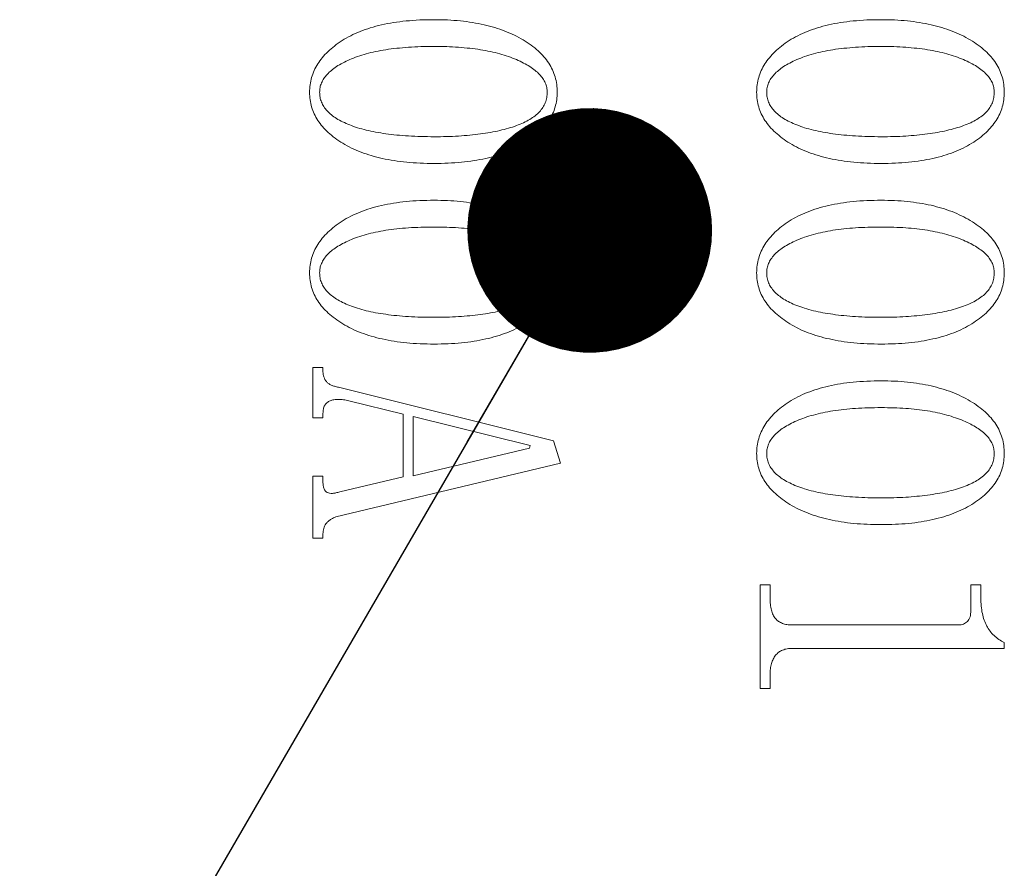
# Model space of a CAD drawing. Header units: millimetres. Extents: x 0 to 658, y -2 to 210.
# Tile 17 of 25: x 225.93 to 230.01, y 127.77 to 131.3. Entities that reach past the tile are written whole.
import ezdxf

# ---------------------------------------------------------------- set-up
doc = ezdxf.new("R2010")
doc.units = ezdxf.units.MM
doc.layers.add('图框', color=7, linetype='Continuous')
doc.dimstyles.new('SLDDIMSTYLE4', dxfattribs={"dimtxt": 0.18, "dimasz": 1.016, "dimexe": 0, "dimexo": 0.0625, "dimgap": 0, "dimtad": 0, "dimtih": 1, "dimtoh": 1, "dimdec": 0, "dimrnd": 1e-09, "dimzin": 0, "dimdsep": 46, "dimtxsty": 'Standard', "dimblk1": 'DOT', "dimblk2": 'DOT', "dimsah": 1, "dimcen": 0.09, "dimadec": 0, "dimazin": 0, "dimtfac": 1.016, "dimtdec": 0, "dimtofl": 0, "dimtmove": 0, "dimatfit": 3, "dimldrblk": 'DOT', "dimfxl": 0, "dimfrac": 2, "dimtolj": 1, "dimtzin": 0, "dimarcsym": 0})

# ---------------------------------------------------------------- blocks, each defined once
blk = doc.blocks.new('_DOT')
at = {"color": 0, "linetype": 'ByBlock', "lineweight": -2}
blk.add_line((-0.5, 0), (-1, 0), dxfattribs=at)
at = {"color": 0, "linetype": 'ByBlock', "const_width": 0.5}
blk.add_lwpolyline([(-0.25, 0, 1), (0.25, 0, 1)], format="xyb", close=True, dxfattribs=at)

msp = doc.modelspace()

# ---------------------------------------------------------------- linework, layer by layer
at = {"color": 7, "linetype": 'Continuous', "lineweight": 15}
for p, q in [((227.14419913, 129.8511498), (227.18586576, 129.8511498)), ((227.14419913, 129.64259911), (227.14419913, 129.8511498)), ((227.18586576, 129.8511498), (227.18586576, 129.8335709)), ((227.25010168, 129.76911742), (228.1428988, 129.54624522)), ((227.51919877, 129.65713817), (227.29372334, 129.71291173)), ((227.18586576, 129.64259911), (227.14419913, 129.64259911)), ((227.18586576, 129.66017652), (227.18586576, 129.64259911)), ((227.51919877, 129.39758975), (227.51919877, 129.65713817)), ((227.5608654, 129.64715589), (227.5608654, 129.4017129)), ((228.04610979, 129.52736396), (227.5608654, 129.64715589)), ((228.1428988, 129.54624522), (228.17197692, 129.45314575)), ((227.5608654, 129.4017129), (228.04350507, 129.51651443)), ((228.04350507, 129.51651443), (228.04610979, 129.52736396)), ((228.17197692, 129.45314575), (227.23946821, 129.23070717)), ((227.14419913, 129.39932573), (227.18586576, 129.39932573)), ((227.14419913, 129.14281565), (227.14419913, 129.39932573)), ((227.18586576, 129.39932573), (227.18586576, 129.37588919)), ((227.25639593, 129.33487374), (227.51919877, 129.39758975)), ((227.18586576, 129.14281565), (227.14419913, 129.14281565)), ((227.18586576, 129.16039455), (227.18586576, 129.14281565)), ((228.9997558, 128.94837189), (229.04142242, 128.94837189)), ((228.9997558, 128.51781625), (228.9997558, 128.94837189)), ((229.04142242, 128.94837189), (229.04142242, 128.89476944)), ((229.87475496, 128.94837189), (229.91642159, 128.94837189)), ((229.87475496, 128.84116698), (229.87475496, 128.94837189)), ((229.91642159, 128.94837189), (229.91642159, 128.89433432)), ((229.13278442, 128.78170538), (229.82332211, 128.78170538)), ((230.01364422, 128.68448276), (229.13408679, 128.68448276)), ((230.01364422, 128.70857049), (230.01364422, 128.68448276)), ((229.04142242, 128.5753243), (229.04142242, 128.51781625)), ((229.04142242, 128.51781625), (228.9997558, 128.51781625))]:
    msp.add_line(p, q, dxfattribs=at)
for points, knots in [([(227.13031068, 130.99416134), (227.13072911, 131.00461165), (227.13155632, 131.02527099), (227.13812583, 131.05551046), (227.14855615, 131.08461262), (227.1637599, 131.11214818), (227.18291524, 131.13854621), (227.20633602, 131.16349337), (227.23391917, 131.187245), (227.26560229, 131.20947889), (227.30109549, 131.22988913), (227.34042847, 131.24738658), (227.38312128, 131.26232801), (227.42924954, 131.27467673), (227.4788645, 131.28416212), (227.53193455, 131.29070649), (227.58842958, 131.2949667), (227.62726431, 131.2953807), (227.64723776, 131.29559364)], [0, 0, 0, 0, 0.04733316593, 0.09357352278, 0.13963097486, 0.18702543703, 0.23562848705, 0.2871368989, 0.34176858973, 0.40035863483, 0.46234369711, 0.52706890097, 0.59520615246, 0.66719253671, 0.74333612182, 0.82399000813, 0.90947468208, 1, 1, 1, 1]), ([(227.64723776, 131.29559364), (227.66583448, 131.29534638), (227.70220252, 131.29486283), (227.75540434, 131.29101364), (227.80586339, 131.28416152), (227.85365444, 131.27535013), (227.89852382, 131.26319633), (227.94080825, 131.24909899), (227.98024161, 131.23181945), (228.01669287, 131.21225436), (228.0497612, 131.19073981), (228.07849054, 131.16722876), (228.10321806, 131.1424073), (228.12328121, 131.11583183), (228.13910784, 131.0877209), (228.14982449, 131.05783463), (228.15697085, 131.02654297), (228.15771258, 131.00505209), (228.15808846, 130.99416134)], [0, 0, 0, 0, 0.0850839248, 0.1663915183, 0.2438603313, 0.3179900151, 0.3885592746, 0.4563826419, 0.5217467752, 0.5852751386, 0.6454945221, 0.7019430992, 0.7548371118, 0.8054103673, 0.8538562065, 0.9018145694, 0.9502434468, 1, 1, 1, 1]), ([(228.98586623, 130.99416134), (228.98628467, 131.00461165), (228.98711188, 131.02527099), (228.99368139, 131.05551046), (229.0041117, 131.08461262), (229.01931546, 131.11214818), (229.03847079, 131.13854621), (229.06189157, 131.16349337), (229.08947472, 131.187245), (229.12115785, 131.20947889), (229.15665105, 131.22988913), (229.19598403, 131.24738658), (229.23867684, 131.26232801), (229.28480509, 131.27467673), (229.33442005, 131.28416212), (229.3874901, 131.29070649), (229.44398514, 131.2949667), (229.48281987, 131.2953807), (229.50279332, 131.29559364)], [0, 0, 0, 0, 0.0473331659, 0.0935735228, 0.1396309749, 0.187025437, 0.2356284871, 0.2871368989, 0.3417685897, 0.4003586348, 0.4623436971, 0.527068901, 0.5952061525, 0.6671925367, 0.7433361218, 0.8239900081, 0.9094746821, 1, 1, 1, 1]), ([(229.50279332, 131.29559364), (229.52139003, 131.29534638), (229.55775807, 131.29486283), (229.6109599, 131.29101364), (229.66141895, 131.28416152), (229.70921, 131.27535013), (229.75407938, 131.26319633), (229.7963638, 131.24909899), (229.83579717, 131.23181945), (229.87224843, 131.21225436), (229.90531675, 131.19073981), (229.9340461, 131.16722876), (229.95877361, 131.1424073), (229.97883677, 131.11583183), (229.99466339, 131.0877209), (230.00538004, 131.05783463), (230.01252641, 131.02654297), (230.01326813, 131.00505209), (230.01364401, 130.99416134)], [0, 0, 0, 0, 0.0850839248, 0.1663915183, 0.2438603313, 0.3179900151, 0.3885592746, 0.4563826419, 0.5217467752, 0.5852751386, 0.6454945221, 0.7019430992, 0.7548371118, 0.8054103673, 0.8538562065, 0.9018145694, 0.9502434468, 1, 1, 1, 1]), ([(227.64723776, 131.18448252), (227.6289333, 131.18432429), (227.59338989, 131.18401703), (227.54162656, 131.18140714), (227.49306646, 131.17703861), (227.4476031, 131.17142655), (227.40542617, 131.16345986), (227.36619804, 131.15436326), (227.33021169, 131.14302857), (227.29738735, 131.13035936), (227.26824916, 131.11624961), (227.24253623, 131.10174413), (227.22116217, 131.08570783), (227.20324136, 131.06929399), (227.18935391, 131.0517957), (227.17925394, 131.0334461), (227.17311482, 131.01407899), (227.17235567, 131.00078595), (227.17197735, 130.99416134)], [0, 0, 0, 0, 0.0994786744, 0.1931665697, 0.2815818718, 0.3644324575, 0.4420050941, 0.5147628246, 0.5831523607, 0.6468883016, 0.7057948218, 0.7589976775, 0.8070405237, 0.8507081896, 0.8907416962, 0.9278602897, 0.9640490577, 1, 1, 1, 1]), ([(228.11642179, 130.99416134), (228.11606102, 131.00079066), (228.11533591, 131.01411476), (228.10890241, 131.03346281), (228.09859604, 131.05179965), (228.08447999, 131.06936075), (228.06609652, 131.08576187), (228.04409387, 131.10173202), (228.01774937, 131.11624592), (227.98801591, 131.13031254), (227.95483262, 131.14295609), (227.91886146, 131.1543108), (227.88007435, 131.1634189), (227.83877116, 131.17139916), (227.79468153, 131.17700583), (227.74793311, 131.18140729), (227.69848247, 131.1840072), (227.66460189, 131.18432146), (227.64723776, 131.18448252)], [0, 0, 0, 0, 0.0363990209, 0.0731575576, 0.1109301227, 0.1517100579, 0.1965058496, 0.2461102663, 0.3010119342, 0.3617307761, 0.4270032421, 0.4962451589, 0.5691356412, 0.6461101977, 0.7276253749, 0.813575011, 0.9044553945, 1, 1, 1, 1]), ([(229.50279332, 131.18448252), (229.48448885, 131.18432429), (229.44894544, 131.18401703), (229.39718211, 131.18140714), (229.34862201, 131.17703861), (229.30315865, 131.17142655), (229.26098172, 131.16345986), (229.2217536, 131.15436326), (229.18576724, 131.14302857), (229.1529429, 131.13035936), (229.12380471, 131.11624961), (229.09809179, 131.10174413), (229.07671773, 131.08570783), (229.05879691, 131.06929399), (229.04490947, 131.0517957), (229.03480949, 131.0334461), (229.02867037, 131.01407899), (229.02791122, 131.00078595), (229.0275329, 130.99416134)], [0, 0, 0, 0, 0.0994786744, 0.1931665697, 0.2815818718, 0.3644324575, 0.4420050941, 0.5147628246, 0.5831523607, 0.6468883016, 0.7057948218, 0.7589976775, 0.8070405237, 0.8507081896, 0.8907416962, 0.9278602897, 0.9640490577, 1, 1, 1, 1]), ([(229.97197735, 130.99416134), (229.97161657, 131.00079066), (229.97089147, 131.01411476), (229.96445797, 131.03346281), (229.9541516, 131.05179965), (229.94003554, 131.06936075), (229.92165207, 131.08576187), (229.89964942, 131.10173202), (229.87330493, 131.11624592), (229.84357146, 131.13031254), (229.81038818, 131.14295609), (229.77441702, 131.1543108), (229.7356299, 131.1634189), (229.69432672, 131.17139916), (229.65023709, 131.17700583), (229.60348867, 131.18140729), (229.55403802, 131.1840072), (229.52015744, 131.18432146), (229.50279332, 131.18448252)], [0, 0, 0, 0, 0.0363990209, 0.0731575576, 0.1109301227, 0.1517100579, 0.1965058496, 0.2461102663, 0.3010119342, 0.3617307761, 0.4270032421, 0.4962451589, 0.5691356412, 0.6461101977, 0.7276253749, 0.813575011, 0.9044553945, 1, 1, 1, 1]), ([(227.64723776, 130.69837141), (227.62769899, 130.69860347), (227.58966557, 130.69905518), (227.5341868, 130.70307208), (227.48189365, 130.70932174), (227.4328853, 130.71883359), (227.38693107, 130.73026287), (227.34430558, 130.74500674), (227.30459057, 130.7616456), (227.26866664, 130.78153111), (227.23626988, 130.8029917), (227.20822683, 130.8263722), (227.18389848, 130.85057993), (227.16450968, 130.87673947), (227.14888885, 130.90400024), (227.13841463, 130.93296096), (227.13147359, 130.96309061), (227.13070202, 130.98370542), (227.13031068, 130.99416134)], [0, 0, 0, 0, 0.08909631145, 0.17343138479, 0.25355210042, 0.3291240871, 0.40097749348, 0.46931241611, 0.53463691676, 0.59709009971, 0.65629033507, 0.71158263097, 0.76337244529, 0.81239635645, 0.85966034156, 0.90611137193, 0.9523792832, 1, 1, 1, 1]), ([(227.17197735, 130.99416134), (227.17234438, 130.98710324), (227.17307267, 130.97309835), (227.1792056, 130.95279425), (227.18922734, 130.93379419), (227.20313514, 130.91603856), (227.22106521, 130.89978186), (227.24261039, 130.8844678), (227.26813178, 130.87046387), (227.29747645, 130.85783075), (227.33024986, 130.84636082), (227.36631101, 130.83650763), (227.40541447, 130.82800654), (227.44769036, 130.82146686), (227.49306487, 130.81601216), (227.54163864, 130.81212793), (227.59340027, 130.81006567), (227.62893455, 130.80968078), (227.64723776, 130.80948252)], [0, 0, 0, 0, 0.0382874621, 0.0759710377, 0.1141190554, 0.1544499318, 0.1978363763, 0.2451697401, 0.29777386, 0.355678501, 0.4185752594, 0.48627654, 0.5586630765, 0.6358778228, 0.7186062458, 0.8069283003, 0.900551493, 1, 1, 1, 1]), ([(228.15808846, 130.99416134), (228.15767062, 130.98371186), (228.15684744, 130.96312497), (228.15029726, 130.93291664), (228.13963291, 130.90412278), (228.1246058, 130.87673228), (228.10558841, 130.85067362), (228.08194116, 130.82629005), (228.0543274, 130.80307319), (228.02258625, 130.78150986), (227.98733809, 130.76171337), (227.94833992, 130.74490327), (227.90624044, 130.73028114), (227.8606609, 130.71879687), (227.81200002, 130.7093483), (227.76000257, 130.7030531), (227.7047375, 130.69905328), (227.66677644, 130.69860312), (227.64723776, 130.69837141)], [0, 0, 0, 0, 0.0479777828, 0.0945226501, 0.141321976, 0.1886191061, 0.2376153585, 0.2890997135, 0.3442965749, 0.4031153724, 0.4651643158, 0.5297587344, 0.5979773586, 0.6697257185, 0.7455379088, 0.8255997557, 0.9102356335, 1, 1, 1, 1]), ([(227.64723776, 130.80948252), (227.66460099, 130.80958741), (227.69847384, 130.80979201), (227.74791335, 130.8119608), (227.79465916, 130.8156908), (227.83870208, 130.82052304), (227.88002435, 130.827103), (227.91873761, 130.83479439), (227.95476562, 130.84407942), (227.98795725, 130.85479308), (228.01782016, 130.86704146), (228.04411943, 130.8805323), (228.06624684, 130.89583546), (228.08465621, 130.91231007), (228.09885969, 130.93062922), (228.10900031, 130.95048608), (228.11539872, 130.97185263), (228.11607807, 130.98666634), (228.11642179, 130.99416134)], [0, 0, 0, 0, 0.0950528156, 0.1854327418, 0.2708433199, 0.3517502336, 0.4279266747, 0.4998459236, 0.5677554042, 0.63150026, 0.6906297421, 0.7443035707, 0.7929692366, 0.8375371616, 0.8790440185, 0.9190716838, 0.9590542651, 1, 1, 1, 1]), ([(229.50279332, 130.69837141), (229.48325454, 130.69860347), (229.44522112, 130.69905518), (229.38974236, 130.70307208), (229.33744921, 130.70932174), (229.28844086, 130.71883359), (229.24248662, 130.73026287), (229.19986113, 130.74500674), (229.16014613, 130.7616456), (229.1242222, 130.78153111), (229.09182544, 130.8029917), (229.06378238, 130.8263722), (229.03945403, 130.85057993), (229.02006523, 130.87673947), (229.00444441, 130.90400024), (228.99397019, 130.93296096), (228.98702914, 130.96309061), (228.98625758, 130.98370542), (228.98586623, 130.99416134)], [0, 0, 0, 0, 0.0890963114, 0.1734313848, 0.2535521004, 0.3291240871, 0.4009774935, 0.4693124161, 0.5346369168, 0.5970900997, 0.6562903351, 0.711582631, 0.7633724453, 0.8123963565, 0.8596603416, 0.9061113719, 0.9523792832, 1, 1, 1, 1]), ([(229.0275329, 130.99416134), (229.02789994, 130.98710324), (229.02862822, 130.97309835), (229.03476115, 130.95279425), (229.0447829, 130.93379419), (229.05869069, 130.91603856), (229.07662077, 130.89978186), (229.09816594, 130.8844678), (229.12368734, 130.87046387), (229.153032, 130.85783075), (229.18580542, 130.84636082), (229.22186657, 130.83650763), (229.26097002, 130.82800654), (229.30324591, 130.82146686), (229.34862043, 130.81601216), (229.3971942, 130.81212793), (229.44895583, 130.81006567), (229.48449011, 130.80968078), (229.50279332, 130.80948252)], [0, 0, 0, 0, 0.0382874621, 0.0759710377, 0.1141190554, 0.1544499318, 0.1978363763, 0.2451697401, 0.29777386, 0.355678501, 0.4185752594, 0.48627654, 0.5586630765, 0.6358778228, 0.7186062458, 0.8069283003, 0.900551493, 1, 1, 1, 1]), ([(230.01364401, 130.99416134), (230.01322618, 130.98371186), (230.01240299, 130.96312497), (230.00585281, 130.93291664), (229.99518847, 130.90412278), (229.98016135, 130.87673228), (229.96114396, 130.85067362), (229.93749671, 130.82629005), (229.90988296, 130.80307319), (229.8781418, 130.78150986), (229.84289365, 130.76171337), (229.80389547, 130.74490327), (229.761796, 130.73028114), (229.71621645, 130.71879687), (229.66755558, 130.7093483), (229.61555813, 130.7030531), (229.56029306, 130.69905328), (229.522332, 130.69860312), (229.50279332, 130.69837141)], [0, 0, 0, 0, 0.0479777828, 0.0945226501, 0.141321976, 0.1886191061, 0.2376153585, 0.2890997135, 0.3442965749, 0.4031153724, 0.4651643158, 0.5297587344, 0.5979773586, 0.6697257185, 0.7455379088, 0.8255997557, 0.9102356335, 1, 1, 1, 1]), ([(229.50279332, 130.80948252), (229.52015654, 130.80958741), (229.5540294, 130.80979201), (229.6034689, 130.8119608), (229.65021471, 130.8156908), (229.69425764, 130.82052304), (229.73557991, 130.827103), (229.77429317, 130.83479439), (229.81032117, 130.84407942), (229.84351281, 130.85479308), (229.87337572, 130.86704146), (229.89967498, 130.8805323), (229.9218024, 130.89583546), (229.94021177, 130.91231007), (229.95441525, 130.93062922), (229.96455587, 130.95048608), (229.97095428, 130.97185263), (229.97163363, 130.98666634), (229.97197735, 130.99416134)], [0, 0, 0, 0, 0.0950528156, 0.1854327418, 0.2708433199, 0.3517502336, 0.4279266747, 0.4998459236, 0.5677554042, 0.63150026, 0.6906297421, 0.7443035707, 0.7929692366, 0.8375371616, 0.8790440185, 0.9190716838, 0.9590542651, 1, 1, 1, 1]), ([(227.13031068, 130.24416134), (227.13072911, 130.25461165), (227.13155632, 130.27527099), (227.13812583, 130.30551046), (227.14855615, 130.33461262), (227.1637599, 130.36214818), (227.18291524, 130.38854621), (227.20633602, 130.41349337), (227.23391917, 130.437245), (227.26560229, 130.45947889), (227.30109549, 130.47988913), (227.34042847, 130.49738658), (227.38312128, 130.51232801), (227.42924954, 130.52467673), (227.4788645, 130.53416212), (227.53193455, 130.54070649), (227.58842958, 130.5449667), (227.62726431, 130.5453807), (227.64723776, 130.54559364)], [0, 0, 0, 0, 0.04733316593, 0.09357352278, 0.13963097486, 0.18702543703, 0.23562848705, 0.2871368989, 0.34176858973, 0.40035863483, 0.46234369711, 0.52706890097, 0.59520615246, 0.66719253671, 0.74333612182, 0.82399000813, 0.90947468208, 1, 1, 1, 1]), ([(227.64723776, 130.54559364), (227.66583448, 130.54534638), (227.70220252, 130.54486283), (227.75540434, 130.54101364), (227.80586339, 130.53416152), (227.85365444, 130.52535013), (227.89852382, 130.51319633), (227.94080825, 130.49909899), (227.98024161, 130.48181945), (228.01669287, 130.46225436), (228.0497612, 130.44073981), (228.07849054, 130.41722876), (228.10321806, 130.3924073), (228.12328121, 130.36583183), (228.13910784, 130.3377209), (228.14982449, 130.30783463), (228.15697085, 130.27654297), (228.15771258, 130.25505209), (228.15808846, 130.24416134)], [0, 0, 0, 0, 0.0850839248, 0.1663915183, 0.2438603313, 0.3179900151, 0.3885592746, 0.4563826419, 0.5217467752, 0.5852751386, 0.6454945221, 0.7019430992, 0.7548371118, 0.8054103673, 0.8538562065, 0.9018145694, 0.9502434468, 1, 1, 1, 1]), ([(228.98586623, 130.24416134), (228.98628467, 130.25461165), (228.98711188, 130.27527099), (228.99368139, 130.30551046), (229.0041117, 130.33461262), (229.01931546, 130.36214818), (229.03847079, 130.38854621), (229.06189157, 130.41349337), (229.08947472, 130.437245), (229.12115785, 130.45947889), (229.15665105, 130.47988913), (229.19598403, 130.49738658), (229.23867684, 130.51232801), (229.28480509, 130.52467673), (229.33442005, 130.53416212), (229.3874901, 130.54070649), (229.44398514, 130.5449667), (229.48281987, 130.5453807), (229.50279332, 130.54559364)], [0, 0, 0, 0, 0.0473331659, 0.0935735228, 0.1396309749, 0.187025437, 0.2356284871, 0.2871368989, 0.3417685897, 0.4003586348, 0.4623436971, 0.527068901, 0.5952061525, 0.6671925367, 0.7433361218, 0.8239900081, 0.9094746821, 1, 1, 1, 1]), ([(229.50279332, 130.54559364), (229.52139003, 130.54534638), (229.55775807, 130.54486283), (229.6109599, 130.54101364), (229.66141895, 130.53416152), (229.70921, 130.52535013), (229.75407938, 130.51319633), (229.7963638, 130.49909899), (229.83579717, 130.48181945), (229.87224843, 130.46225436), (229.90531675, 130.44073981), (229.9340461, 130.41722876), (229.95877361, 130.3924073), (229.97883677, 130.36583183), (229.99466339, 130.3377209), (230.00538004, 130.30783463), (230.01252641, 130.27654297), (230.01326813, 130.25505209), (230.01364401, 130.24416134)], [0, 0, 0, 0, 0.0850839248, 0.1663915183, 0.2438603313, 0.3179900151, 0.3885592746, 0.4563826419, 0.5217467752, 0.5852751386, 0.6454945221, 0.7019430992, 0.7548371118, 0.8054103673, 0.8538562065, 0.9018145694, 0.9502434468, 1, 1, 1, 1]), ([(227.64723776, 130.43448252), (227.6289333, 130.43432429), (227.59338989, 130.43401703), (227.54162656, 130.43140714), (227.49306646, 130.42703861), (227.4476031, 130.42142655), (227.40542617, 130.41345986), (227.36619804, 130.40436326), (227.33021169, 130.39302857), (227.29738735, 130.38035936), (227.26824916, 130.36624961), (227.24253623, 130.35174413), (227.22116217, 130.33570783), (227.20324136, 130.31929399), (227.18935391, 130.3017957), (227.17925394, 130.2834461), (227.17311482, 130.26407899), (227.17235567, 130.25078595), (227.17197735, 130.24416134)], [0, 0, 0, 0, 0.0994786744, 0.1931665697, 0.2815818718, 0.3644324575, 0.4420050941, 0.5147628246, 0.5831523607, 0.6468883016, 0.7057948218, 0.7589976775, 0.8070405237, 0.8507081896, 0.8907416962, 0.9278602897, 0.9640490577, 1, 1, 1, 1]), ([(228.11642179, 130.24416134), (228.11606102, 130.25079066), (228.11533591, 130.26411476), (228.10890241, 130.28346281), (228.09859604, 130.30179965), (228.08447999, 130.31936075), (228.06609652, 130.33576187), (228.04409387, 130.35173202), (228.01774937, 130.36624592), (227.98801591, 130.38031254), (227.95483262, 130.39295609), (227.91886146, 130.4043108), (227.88007435, 130.4134189), (227.83877116, 130.42139916), (227.79468153, 130.42700583), (227.74793311, 130.43140729), (227.69848247, 130.4340072), (227.66460189, 130.43432146), (227.64723776, 130.43448252)], [0, 0, 0, 0, 0.0363990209, 0.0731575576, 0.1109301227, 0.1517100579, 0.1965058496, 0.2461102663, 0.3010119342, 0.3617307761, 0.4270032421, 0.4962451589, 0.5691356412, 0.6461101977, 0.7276253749, 0.813575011, 0.9044553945, 1, 1, 1, 1]), ([(229.50279332, 130.43448252), (229.48448885, 130.43432429), (229.44894544, 130.43401703), (229.39718211, 130.43140714), (229.34862201, 130.42703861), (229.30315865, 130.42142655), (229.26098172, 130.41345986), (229.2217536, 130.40436326), (229.18576724, 130.39302857), (229.1529429, 130.38035936), (229.12380471, 130.36624961), (229.09809179, 130.35174413), (229.07671773, 130.33570783), (229.05879691, 130.31929399), (229.04490947, 130.3017957), (229.03480949, 130.2834461), (229.02867037, 130.26407899), (229.02791122, 130.25078595), (229.0275329, 130.24416134)], [0, 0, 0, 0, 0.0994786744, 0.1931665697, 0.2815818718, 0.3644324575, 0.4420050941, 0.5147628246, 0.5831523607, 0.6468883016, 0.7057948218, 0.7589976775, 0.8070405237, 0.8507081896, 0.8907416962, 0.9278602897, 0.9640490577, 1, 1, 1, 1]), ([(229.97197735, 130.24416134), (229.97161657, 130.25079066), (229.97089147, 130.26411476), (229.96445797, 130.28346281), (229.9541516, 130.30179965), (229.94003554, 130.31936075), (229.92165207, 130.33576187), (229.89964942, 130.35173202), (229.87330493, 130.36624592), (229.84357146, 130.38031254), (229.81038818, 130.39295609), (229.77441702, 130.4043108), (229.7356299, 130.4134189), (229.69432672, 130.42139916), (229.65023709, 130.42700583), (229.60348867, 130.43140729), (229.55403802, 130.4340072), (229.52015744, 130.43432146), (229.50279332, 130.43448252)], [0, 0, 0, 0, 0.0363990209, 0.0731575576, 0.1109301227, 0.1517100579, 0.1965058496, 0.2461102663, 0.3010119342, 0.3617307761, 0.4270032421, 0.4962451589, 0.5691356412, 0.6461101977, 0.7276253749, 0.813575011, 0.9044553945, 1, 1, 1, 1]), ([(227.64723776, 129.94837141), (227.62769899, 129.94860347), (227.58966557, 129.94905518), (227.5341868, 129.95307208), (227.48189365, 129.95932174), (227.4328853, 129.96883359), (227.38693107, 129.98026287), (227.34430558, 129.99500674), (227.30459057, 130.0116456), (227.26866664, 130.03153111), (227.23626988, 130.0529917), (227.20822683, 130.0763722), (227.18389848, 130.10057993), (227.16450968, 130.12673947), (227.14888885, 130.15400024), (227.13841463, 130.18296096), (227.13147359, 130.21309061), (227.13070202, 130.23370542), (227.13031068, 130.24416134)], [0, 0, 0, 0, 0.08909631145, 0.17343138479, 0.25355210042, 0.3291240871, 0.40097749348, 0.46931241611, 0.53463691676, 0.59709009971, 0.65629033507, 0.71158263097, 0.76337244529, 0.81239635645, 0.85966034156, 0.90611137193, 0.9523792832, 1, 1, 1, 1]), ([(227.17197735, 130.24416134), (227.17234438, 130.23710324), (227.17307267, 130.22309835), (227.1792056, 130.20279425), (227.18922734, 130.18379419), (227.20313514, 130.16603856), (227.22106521, 130.14978186), (227.24261039, 130.1344678), (227.26813178, 130.12046387), (227.29747645, 130.10783075), (227.33024986, 130.09636082), (227.36631101, 130.08650763), (227.40541447, 130.07800654), (227.44769036, 130.07146686), (227.49306487, 130.06601216), (227.54163864, 130.06212793), (227.59340027, 130.06006567), (227.62893455, 130.05968078), (227.64723776, 130.05948252)], [0, 0, 0, 0, 0.0382874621, 0.0759710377, 0.1141190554, 0.1544499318, 0.1978363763, 0.2451697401, 0.29777386, 0.355678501, 0.4185752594, 0.48627654, 0.5586630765, 0.6358778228, 0.7186062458, 0.8069283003, 0.900551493, 1, 1, 1, 1]), ([(228.15808846, 130.24416134), (228.15767062, 130.23371186), (228.15684744, 130.21312497), (228.15029726, 130.18291664), (228.13963291, 130.15412278), (228.1246058, 130.12673228), (228.10558841, 130.10067362), (228.08194116, 130.07629005), (228.0543274, 130.05307319), (228.02258625, 130.03150986), (227.98733809, 130.01171337), (227.94833992, 129.99490327), (227.90624044, 129.98028114), (227.8606609, 129.96879687), (227.81200002, 129.9593483), (227.76000257, 129.9530531), (227.7047375, 129.94905328), (227.66677644, 129.94860312), (227.64723776, 129.94837141)], [0, 0, 0, 0, 0.0479777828, 0.0945226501, 0.141321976, 0.1886191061, 0.2376153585, 0.2890997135, 0.3442965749, 0.4031153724, 0.4651643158, 0.5297587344, 0.5979773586, 0.6697257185, 0.7455379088, 0.8255997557, 0.9102356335, 1, 1, 1, 1]), ([(227.64723776, 130.05948252), (227.66460099, 130.05958741), (227.69847384, 130.05979201), (227.74791335, 130.0619608), (227.79465916, 130.0656908), (227.83870208, 130.07052304), (227.88002435, 130.077103), (227.91873761, 130.08479439), (227.95476562, 130.09407942), (227.98795725, 130.10479308), (228.01782016, 130.11704146), (228.04411943, 130.1305323), (228.06624684, 130.14583546), (228.08465621, 130.16231007), (228.09885969, 130.18062922), (228.10900031, 130.20048608), (228.11539872, 130.22185263), (228.11607807, 130.23666634), (228.11642179, 130.24416134)], [0, 0, 0, 0, 0.0950528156, 0.1854327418, 0.2708433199, 0.3517502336, 0.4279266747, 0.4998459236, 0.5677554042, 0.63150026, 0.6906297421, 0.7443035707, 0.7929692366, 0.8375371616, 0.8790440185, 0.9190716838, 0.9590542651, 1, 1, 1, 1]), ([(229.50279332, 129.94837141), (229.48325454, 129.94860347), (229.44522112, 129.94905518), (229.38974236, 129.95307208), (229.33744921, 129.95932174), (229.28844086, 129.96883359), (229.24248662, 129.98026287), (229.19986113, 129.99500674), (229.16014613, 130.0116456), (229.1242222, 130.03153111), (229.09182544, 130.0529917), (229.06378238, 130.0763722), (229.03945403, 130.10057993), (229.02006523, 130.12673947), (229.00444441, 130.15400024), (228.99397019, 130.18296096), (228.98702914, 130.21309061), (228.98625758, 130.23370542), (228.98586623, 130.24416134)], [0, 0, 0, 0, 0.0890963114, 0.1734313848, 0.2535521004, 0.3291240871, 0.4009774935, 0.4693124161, 0.5346369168, 0.5970900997, 0.6562903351, 0.711582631, 0.7633724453, 0.8123963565, 0.8596603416, 0.9061113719, 0.9523792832, 1, 1, 1, 1]), ([(229.0275329, 130.24416134), (229.02789994, 130.23710324), (229.02862822, 130.22309835), (229.03476115, 130.20279425), (229.0447829, 130.18379419), (229.05869069, 130.16603856), (229.07662077, 130.14978186), (229.09816594, 130.1344678), (229.12368734, 130.12046387), (229.153032, 130.10783075), (229.18580542, 130.09636082), (229.22186657, 130.08650763), (229.26097002, 130.07800654), (229.30324591, 130.07146686), (229.34862043, 130.06601216), (229.3971942, 130.06212793), (229.44895583, 130.06006567), (229.48449011, 130.05968078), (229.50279332, 130.05948252)], [0, 0, 0, 0, 0.0382874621, 0.0759710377, 0.1141190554, 0.1544499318, 0.1978363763, 0.2451697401, 0.29777386, 0.355678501, 0.4185752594, 0.48627654, 0.5586630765, 0.6358778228, 0.7186062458, 0.8069283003, 0.900551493, 1, 1, 1, 1]), ([(230.01364401, 130.24416134), (230.01322618, 130.23371186), (230.01240299, 130.21312497), (230.00585281, 130.18291664), (229.99518847, 130.15412278), (229.98016135, 130.12673228), (229.96114396, 130.10067362), (229.93749671, 130.07629005), (229.90988296, 130.05307319), (229.8781418, 130.03150986), (229.84289365, 130.01171337), (229.80389547, 129.99490327), (229.761796, 129.98028114), (229.71621645, 129.96879687), (229.66755558, 129.9593483), (229.61555813, 129.9530531), (229.56029306, 129.94905328), (229.522332, 129.94860312), (229.50279332, 129.94837141)], [0, 0, 0, 0, 0.0479777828, 0.0945226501, 0.141321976, 0.1886191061, 0.2376153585, 0.2890997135, 0.3442965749, 0.4031153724, 0.4651643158, 0.5297587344, 0.5979773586, 0.6697257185, 0.7455379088, 0.8255997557, 0.9102356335, 1, 1, 1, 1]), ([(229.50279332, 130.05948252), (229.52015654, 130.05958741), (229.5540294, 130.05979201), (229.6034689, 130.0619608), (229.65021471, 130.0656908), (229.69425764, 130.07052304), (229.73557991, 130.077103), (229.77429317, 130.08479439), (229.81032117, 130.09407942), (229.84351281, 130.10479308), (229.87337572, 130.11704146), (229.89967498, 130.1305323), (229.9218024, 130.14583546), (229.94021177, 130.16231007), (229.95441525, 130.18062922), (229.96455587, 130.20048608), (229.97095428, 130.22185263), (229.97163363, 130.23666634), (229.97197735, 130.24416134)], [0, 0, 0, 0, 0.0950528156, 0.1854327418, 0.2708433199, 0.3517502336, 0.4279266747, 0.4998459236, 0.5677554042, 0.63150026, 0.6906297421, 0.7443035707, 0.7929692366, 0.8375371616, 0.8790440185, 0.9190716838, 0.9590542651, 1, 1, 1, 1]), ([(227.18586623, 129.83357107), (227.18600633, 129.82978932), (227.1862826, 129.8223316), (227.18929221, 129.81155816), (227.19384464, 129.80148419), (227.20023111, 129.79216195), (227.20890878, 129.78379892), (227.22052675, 129.77752066), (227.23435882, 129.77216802), (227.24462948, 129.77017823), (227.25010235, 129.76911794)], [0, 0, 0, 0, 0.1127484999, 0.2223440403, 0.331662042, 0.4420013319, 0.5582198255, 0.6880030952, 0.8337479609, 1, 1, 1, 1]), ([(228.98586623, 129.49416134), (228.98628467, 129.50461165), (228.98711188, 129.52527099), (228.99368139, 129.55551046), (229.0041117, 129.58461262), (229.01931546, 129.61214818), (229.03847079, 129.63854621), (229.06189157, 129.66349337), (229.08947472, 129.687245), (229.12115785, 129.70947889), (229.15665105, 129.72988913), (229.19598403, 129.74738658), (229.23867684, 129.76232801), (229.28480509, 129.77467673), (229.33442005, 129.78416212), (229.3874901, 129.79070649), (229.44398514, 129.7949667), (229.48281987, 129.7953807), (229.50279332, 129.79559364)], [0, 0, 0, 0, 0.0473331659, 0.0935735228, 0.1396309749, 0.187025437, 0.2356284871, 0.2871368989, 0.3417685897, 0.4003586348, 0.4623436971, 0.527068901, 0.5952061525, 0.6671925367, 0.7433361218, 0.8239900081, 0.9094746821, 1, 1, 1, 1]), ([(229.50279332, 129.79559364), (229.52139003, 129.79534638), (229.55775807, 129.79486283), (229.6109599, 129.79101364), (229.66141895, 129.78416152), (229.70921, 129.77535013), (229.75407938, 129.76319633), (229.7963638, 129.74909899), (229.83579717, 129.73181945), (229.87224843, 129.71225436), (229.90531675, 129.69073981), (229.9340461, 129.66722876), (229.95877361, 129.6424073), (229.97883677, 129.61583183), (229.99466339, 129.5877209), (230.00538004, 129.55783463), (230.01252641, 129.52654297), (230.01326813, 129.50505209), (230.01364401, 129.49416134)], [0, 0, 0, 0, 0.0850839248, 0.1663915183, 0.2438603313, 0.3179900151, 0.3885592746, 0.4563826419, 0.5217467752, 0.5852751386, 0.6454945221, 0.7019430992, 0.7548371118, 0.8054103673, 0.8538562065, 0.9018145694, 0.9502434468, 1, 1, 1, 1]), ([(227.29372214, 129.71291134), (227.28601059, 129.71446691), (227.27154436, 129.71738504), (227.25059763, 129.71881147), (227.23199596, 129.71739817), (227.21566531, 129.71339468), (227.20214606, 129.70563999), (227.19214091, 129.69387074), (227.18686776, 129.67800244), (227.1862178, 129.66643431), (227.18586623, 129.66017697)], [0, 0, 0, 0, 0.16441478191, 0.30842853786, 0.43746206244, 0.55343503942, 0.65722178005, 0.75814611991, 0.86917835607, 1, 1, 1, 1]), ([(229.50279332, 129.68448252), (229.48448885, 129.68432429), (229.44894544, 129.68401703), (229.39718211, 129.68140714), (229.34862201, 129.67703861), (229.30315865, 129.67142655), (229.26098172, 129.66345986), (229.2217536, 129.65436326), (229.18576724, 129.64302857), (229.1529429, 129.63035936), (229.12380471, 129.61624961), (229.09809179, 129.60174413), (229.07671773, 129.58570783), (229.05879691, 129.56929399), (229.04490947, 129.5517957), (229.03480949, 129.5334461), (229.02867037, 129.51407899), (229.02791122, 129.50078595), (229.0275329, 129.49416134)], [0, 0, 0, 0, 0.0994786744, 0.1931665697, 0.2815818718, 0.3644324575, 0.4420050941, 0.5147628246, 0.5831523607, 0.6468883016, 0.7057948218, 0.7589976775, 0.8070405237, 0.8507081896, 0.8907416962, 0.9278602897, 0.9640490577, 1, 1, 1, 1]), ([(229.97197735, 129.49416134), (229.97161657, 129.50079066), (229.97089147, 129.51411476), (229.96445797, 129.53346281), (229.9541516, 129.55179965), (229.94003554, 129.56936075), (229.92165207, 129.58576187), (229.89964942, 129.60173202), (229.87330493, 129.61624592), (229.84357146, 129.63031254), (229.81038818, 129.64295609), (229.77441702, 129.6543108), (229.7356299, 129.6634189), (229.69432672, 129.67139916), (229.65023709, 129.67700583), (229.60348867, 129.68140729), (229.55403802, 129.6840072), (229.52015744, 129.68432146), (229.50279332, 129.68448252)], [0, 0, 0, 0, 0.0363990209, 0.0731575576, 0.1109301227, 0.1517100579, 0.1965058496, 0.2461102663, 0.3010119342, 0.3617307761, 0.4270032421, 0.4962451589, 0.5691356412, 0.6461101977, 0.7276253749, 0.813575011, 0.9044553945, 1, 1, 1, 1]), ([(229.50279332, 129.19837141), (229.48325454, 129.19860347), (229.44522112, 129.19905518), (229.38974236, 129.20307208), (229.33744921, 129.20932174), (229.28844086, 129.21883359), (229.24248662, 129.23026287), (229.19986113, 129.24500674), (229.16014613, 129.2616456), (229.1242222, 129.28153111), (229.09182544, 129.3029917), (229.06378238, 129.3263722), (229.03945403, 129.35057993), (229.02006523, 129.37673947), (229.00444441, 129.40400024), (228.99397019, 129.43296096), (228.98702914, 129.46309061), (228.98625758, 129.48370542), (228.98586623, 129.49416134)], [0, 0, 0, 0, 0.0890963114, 0.1734313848, 0.2535521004, 0.3291240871, 0.4009774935, 0.4693124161, 0.5346369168, 0.5970900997, 0.6562903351, 0.711582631, 0.7633724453, 0.8123963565, 0.8596603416, 0.9061113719, 0.9523792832, 1, 1, 1, 1]), ([(229.0275329, 129.49416134), (229.02789994, 129.48710324), (229.02862822, 129.47309835), (229.03476115, 129.45279425), (229.0447829, 129.43379419), (229.05869069, 129.41603856), (229.07662077, 129.39978186), (229.09816594, 129.3844678), (229.12368734, 129.37046387), (229.153032, 129.35783075), (229.18580542, 129.34636082), (229.22186657, 129.33650763), (229.26097002, 129.32800654), (229.30324591, 129.32146686), (229.34862043, 129.31601216), (229.3971942, 129.31212793), (229.44895583, 129.31006567), (229.48449011, 129.30968078), (229.50279332, 129.30948252)], [0, 0, 0, 0, 0.0382874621, 0.0759710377, 0.1141190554, 0.1544499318, 0.1978363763, 0.2451697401, 0.29777386, 0.355678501, 0.4185752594, 0.48627654, 0.5586630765, 0.6358778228, 0.7186062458, 0.8069283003, 0.900551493, 1, 1, 1, 1]), ([(230.01364401, 129.49416134), (230.01322618, 129.48371186), (230.01240299, 129.46312497), (230.00585281, 129.43291664), (229.99518847, 129.40412278), (229.98016135, 129.37673228), (229.96114396, 129.35067362), (229.93749671, 129.32629005), (229.90988296, 129.30307319), (229.8781418, 129.28150986), (229.84289365, 129.26171337), (229.80389547, 129.24490327), (229.761796, 129.23028114), (229.71621645, 129.21879687), (229.66755558, 129.2093483), (229.61555813, 129.2030531), (229.56029306, 129.19905328), (229.522332, 129.19860312), (229.50279332, 129.19837141)], [0, 0, 0, 0, 0.0479777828, 0.0945226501, 0.141321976, 0.1886191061, 0.2376153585, 0.2890997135, 0.3442965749, 0.4031153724, 0.4651643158, 0.5297587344, 0.5979773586, 0.6697257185, 0.7455379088, 0.8255997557, 0.9102356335, 1, 1, 1, 1]), ([(229.50279332, 129.30948252), (229.52015654, 129.30958741), (229.5540294, 129.30979201), (229.6034689, 129.3119608), (229.65021471, 129.3156908), (229.69425764, 129.32052304), (229.73557991, 129.327103), (229.77429317, 129.33479439), (229.81032117, 129.34407942), (229.84351281, 129.35479308), (229.87337572, 129.36704146), (229.89967498, 129.3805323), (229.9218024, 129.39583546), (229.94021177, 129.41231007), (229.95441525, 129.43062922), (229.96455587, 129.45048608), (229.97095428, 129.47185263), (229.97163363, 129.48666634), (229.97197735, 129.49416134)], [0, 0, 0, 0, 0.0950528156, 0.1854327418, 0.2708433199, 0.3517502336, 0.4279266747, 0.4998459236, 0.5677554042, 0.63150026, 0.6906297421, 0.7443035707, 0.7929692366, 0.8375371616, 0.8790440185, 0.9190716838, 0.9590542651, 1, 1, 1, 1]), ([(227.18586623, 129.37588877), (227.18604693, 129.3705953), (227.18637796, 129.36089776), (227.18933854, 129.34774219), (227.19510418, 129.3378231), (227.20332918, 129.33105411), (227.21397378, 129.32832674), (227.22637462, 129.32768994), (227.24084638, 129.33021546), (227.25093333, 129.33323692), (227.25639575, 129.33487315)], [0, 0, 0, 0, 0.1527948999, 0.2799173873, 0.3848475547, 0.4784440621, 0.5788509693, 0.6959571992, 0.8353506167, 1, 1, 1, 1]), ([(227.23946866, 129.23070648), (227.23485022, 129.22872897), (227.22616582, 129.22501051), (227.21471382, 129.21789278), (227.20514227, 129.21037921), (227.19783562, 129.20176589), (227.19258089, 129.19232401), (227.18856013, 129.18237099), (227.18645934, 129.17154636), (227.18606668, 129.16416308), (227.18586623, 129.16039398)], [0, 0, 0, 0, 0.1587499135, 0.2985086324, 0.4254177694, 0.5423572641, 0.6530830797, 0.7661500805, 0.8806216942, 1, 1, 1, 1]), ([(229.04142179, 128.89476898), (229.0417039, 128.88549253), (229.04222735, 128.86828073), (229.04622242, 128.844314), (229.05313615, 128.82427226), (229.06339135, 128.80816268), (229.07668668, 128.79589543), (229.09302701, 128.78769945), (229.11200645, 128.78256146), (229.12558642, 128.78200154), (229.13278464, 128.78170475)], [0, 0, 0, 0, 0.1667188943, 0.3093351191, 0.4352265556, 0.5452516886, 0.6492711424, 0.7563039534, 0.8708260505, 1, 1, 1, 1]), ([(229.91642179, 128.89433496), (229.9166819, 128.88288882), (229.91717809, 128.86105397), (229.92175318, 128.82994755), (229.92924384, 128.80211263), (229.93983977, 128.77742838), (229.95389907, 128.75594717), (229.9706858, 128.7370938), (229.9907238, 128.72094835), (230.00590255, 128.71275158), (230.01364401, 128.70857107)], [0, 0, 0, 0, 0.154316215, 0.2943764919, 0.4229135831, 0.5421960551, 0.6550519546, 0.7676840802, 0.8815143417, 1, 1, 1, 1]), ([(229.82332283, 128.78170475), (229.82696394, 128.78183219), (229.83400518, 128.78207866), (229.84398973, 128.78512117), (229.85307472, 128.78958611), (229.86083271, 128.79634648), (229.86717858, 128.8049003), (229.8718225, 128.81539687), (229.87430944, 128.8277411), (229.87460108, 128.83652608), (229.87475512, 128.84116655)], [0, 0, 0, 0, 0.1221509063, 0.2362178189, 0.3483974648, 0.4606563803, 0.5790099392, 0.7043714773, 0.8438406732, 1, 1, 1, 1]), ([(229.13408672, 128.68448252), (229.1268146, 128.68420769), (229.11298068, 128.68368488), (229.09358027, 128.67815905), (229.07706932, 128.66892258), (229.06368253, 128.65593563), (229.05375224, 128.63971043), (229.04647404, 128.62075244), (229.04225133, 128.5989453), (229.04170698, 128.58344508), (229.04142179, 128.57532454)], [0, 0, 0, 0, 0.1335734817, 0.2541000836, 0.3673933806, 0.4785062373, 0.5933922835, 0.7147982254, 0.8505831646, 1, 1, 1, 1])]:
    msp.add_open_spline(points, degree=3, knots=knots, dxfattribs=at)

# ---------------------------------------------------------------- leaders
at = {"layer": '图框'}
msp.add_leader([(228.29300899, 130.42043639), (179.44219653, 46.15035307)], dimstyle='SLDDIMSTYLE4', dxfattribs=at)

doc.saveas('drawing.dxf')
